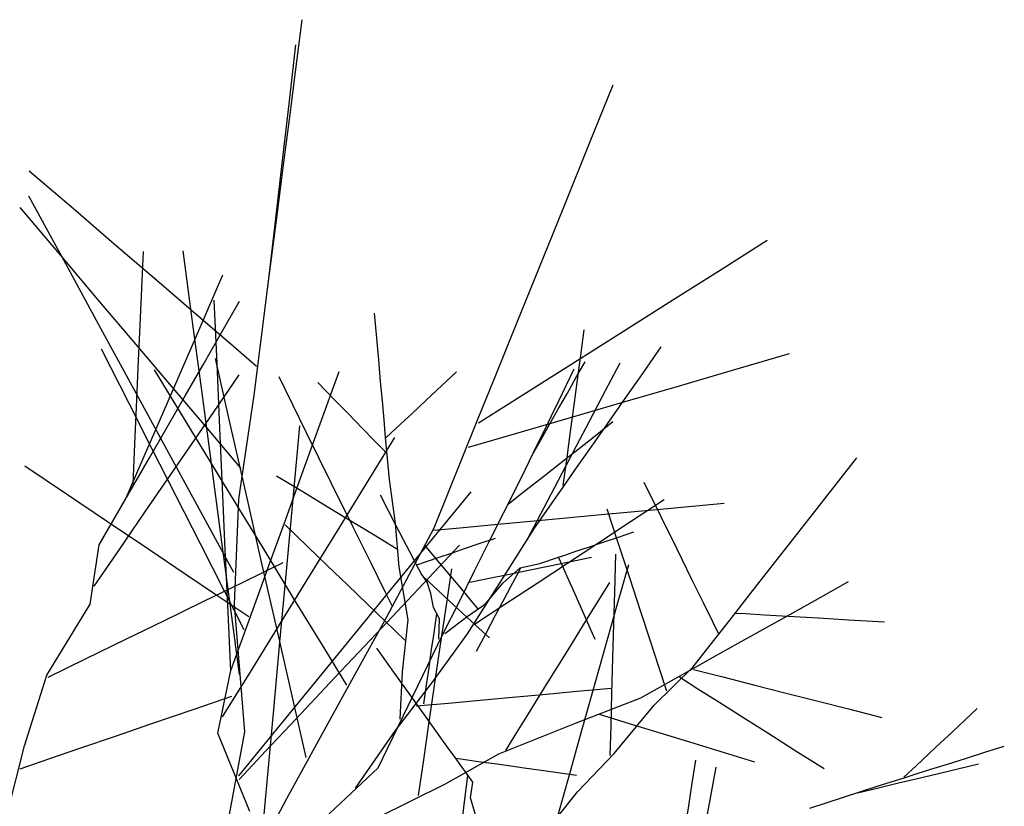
# Model space of a CAD drawing. Extents: x 563 to 2562, y 771 to 2619.
# Tile 22 of 23: x 2325 to 2492, y 1624 to 1758. Entities that reach past the tile are written whole.
import ezdxf

# ---------------------------------------------------------------- set-up
doc = ezdxf.new("R2010")
doc.units = 0
doc.layers.get('0').update_dxf_attribs({"linetype": 'CONTINUOUS'})
doc.layers.add('BAUCAD', color=6, linetype='CONTINUOUS')

# ---------------------------------------------------------------- blocks, each defined once
blk = doc.blocks.new('*U7')
at = {"color": 0}
for p, q in [((36.38, 175.53, 153.87), (37.52, 184.38, 155.87)), ((35.29, 170.14, 172.71), (36.44, 180.13, 177.13)), ((35.35, 167.48, 151.58), (36.38, 175.53, 153.87)), ((86.22, 163.46, 189.88), (90.23, 173.37, 192.31)), ((34.29, 161.47, 167.75), (35.29, 170.14, 172.71)), ((34.36, 159.79, 148.8), (35.35, 167.48, 151.58)), ((81.85, 152.65, 186.54), (86.22, 163.46, 189.88)), ((33.44, 154.15, 162.18), (34.29, 161.47, 167.75)), ((-1.26, 152.33, 158.01), (-8.73, 158.74, 161.33)), ((33.38, 152.11, 145.25), (34.36, 159.79, 148.8)), ((-2.54, 143.02, 98.63), (-8.79, 154.5, 98.35)), ((32.59, 146.79, 154.43), (33.44, 154.15, 162.18)), ((-3.28, 144.3, 128.91), (-10.27, 152.55, 130.71)), ((6.06, 146.04, 153.85), (-1.26, 152.33, 158.01)), ((32.49, 145.21, 141.1), (33.38, 152.11, 145.25)), ((77.61, 142.18, 182.43), (81.85, 152.65, 186.54)), ((108.5, 142.08, 174.08), (116.3, 147.01, 174.93)), ((13.28, 139.84, 148.55), (6.06, 146.04, 153.85)), ((19.05, 132.35, 75.64), (17.33, 145.23, 73.73)), ((31.66, 138.74, 135.91), (32.49, 145.21, 141.1)), ((32.03, 141.93, 146.62), (32.59, 146.79, 154.43)), ((2.91, 137, 126.92), (-3.28, 144.3, 128.91)), ((10.33, 138.89, 179.36), (10.6, 145.13, 179.74)), ((3.08, 132.69, 98.93), (-2.54, 143.02, 98.63)), ((31.65, 138.63, 136.18), (32.03, 141.93, 146.62)), ((74.06, 133.41, 178.02), (77.61, 142.18, 182.43)), ((100.33, 136.91, 172.96), (108.5, 142.08, 174.08)), ((21.23, 134.61, 172.64), (24.07, 141.14, 172.59)), ((10.05, 132.61, 178.88), (10.33, 138.89, 179.36)), ((19.54, 134.46, 142.46), (13.28, 139.84, 148.55)), ((29.36, 120.79, 121.5), (31.66, 138.74, 135.91)), ((9.71, 128.98, 124.15), (2.91, 137, 126.92)), ((23.09, 126.16, 214.37), (22.61, 136.87, 215.82)), ((91.97, 131.62, 171.53), (100.33, 136.91, 172.96)), ((23.56, 130.86, 187.37), (26.91, 136.68, 188.66)), ((18.68, 128.74, 172.69), (21.23, 134.61, 172.64)), ((25.42, 129.42, 134.58), (19.54, 134.46, 142.46)), ((50.16, 130.44, 222.16), (49.78, 134.67, 223.28)), ((9.1, 121.63, 99.34), (3.08, 132.69, 98.93)), ((9.74, 125.42, 178.2), (10.05, 132.61, 178.88)), ((20.54, 121.18, 77.71), (19.05, 132.35, 75.64)), ((70.44, 124.45, 172.16), (74.06, 133.41, 178.02)), ((84.73, 127.49, 194.95), (85.32, 131.87, 195.24)), ((20.71, 125.92, 185.99), (23.56, 130.86, 187.37)), ((50.49, 126.76, 220.93), (50.16, 130.44, 222.16)), ((83.03, 125.97, 169.61), (91.97, 131.62, 171.53)), ((8.17, 119.38, 238.97), (3.5, 128.55, 241.31)), ((15.37, 122.3, 121.24), (9.71, 128.98, 124.15)), ((15.92, 122.38, 172.76), (18.68, 128.74, 172.69)), ((29.8, 125.65, 125.72), (25.42, 129.42, 134.58)), ((95.22, 124.46, 202.77), (98.37, 128.97, 203.96)), ((25.17, 116.65, 120.89), (22.82, 127, 122.22)), ((84.18, 123.38, 194.62), (84.73, 127.49, 194.95)), ((110.44, 125, 184.66), (120.08, 127.81, 186.92)), ((9.44, 118.74, 177.4), (9.74, 125.42, 178.2)), ((17.69, 120.67, 184.14), (20.71, 125.92, 185.99)), ((23.57, 115.21, 212.5), (23.09, 126.16, 214.37)), ((50.81, 123.11, 219.37), (50.49, 126.76, 220.93)), ((74.91, 120.83, 167.42), (83.03, 125.97, 169.61)), ((82.3, 122.5, 223.24), (83.62, 125.22, 224.15)), ((83.9, 123.7, 216.62), (85.44, 126.42, 216.85)), ((88.93, 121.55, 179.07), (91.41, 126.25, 178.61)), ((18.66, 114.96, 152.68), (12.49, 125.06, 156.19)), ((22.48, 117.86, 165.61), (26.85, 124.23, 166.13)), ((38.27, 114.42, 176.83), (33.6, 123.89, 181.84)), ((40.33, 115.28, 258.16), (43.77, 124.77, 262.25)), ((61.2, 122.41, 227.24), (63.66, 124.71, 228.73)), ((67.08, 116.15, 164.91), (70.44, 124.45, 172.16)), ((82.45, 121.13, 216.35), (83.9, 123.7, 216.62)), ((92.25, 120.23, 201.37), (95.22, 124.46, 202.77)), ((101.46, 122.38, 181.99), (110.44, 125, 184.66)), ((12.93, 115.48, 172.86), (15.92, 122.38, 172.76)), ((21.23, 115.39, 117.4), (15.37, 122.3, 121.24)), ((42.96, 120.03, 225.16), (40.14, 122.91, 227.02)), ((51.11, 119.83, 217.56), (50.81, 123.11, 219.37)), ((58.45, 119.85, 225.07), (61.2, 122.41, 227.24)), ((81, 119.84, 222.11), (82.3, 122.5, 223.24)), ((83.6, 119.08, 194.18), (84.18, 123.38, 194.62)), ((92.26, 119.69, 178.54), (101.46, 122.38, 181.99)), ((14.58, 111.56, 99.81), (9.1, 121.63, 99.34)), ((14.62, 115.35, 181.75), (17.69, 120.67, 184.14)), ((22.25, 108.36, 80.7), (20.54, 121.18, 77.71)), ((26.8, 103.16, 108.34), (29.36, 120.79, 121.5)), ((67.37, 116.06, 164.84), (74.91, 120.83, 167.42)), ((81.03, 118.63, 216.03), (82.45, 121.13, 216.35)), ((86.19, 116.35, 179.7), (88.93, 121.55, 179.07)), ((89.53, 116.33, 199.73), (92.25, 120.23, 201.37)), ((12.06, 111.73, 236.51), (8.17, 119.38, 238.97)), ((9.17, 112.46, 176.47), (9.44, 118.74, 177.4)), ((45.28, 117.65, 223.17), (42.96, 120.03, 225.16)), ((51.4, 116.57, 215.18), (51.11, 119.83, 217.56)), ((56.19, 117.74, 222.71), (58.45, 119.85, 225.07)), ((79.48, 115.9, 215.58), (81.03, 118.63, 216.03)), ((79.76, 117.29, 220.72), (81, 119.84, 222.11)), ((82.99, 116.99, 174.07), (92.26, 119.69, 178.54)), ((83, 114.64, 193.61), (83.6, 119.08, 194.18)), ((18.85, 112.58, 165.07), (22.48, 117.86, 165.61)), ((47.74, 115.12, 220.35), (45.28, 117.65, 223.17)), ((54.18, 115.87, 219.79), (56.19, 117.74, 222.71)), ((73.9, 114.34, 168.38), (82.99, 116.99, 174.07)), ((78.55, 114.81, 218.95), (79.76, 117.29, 220.72)), ((10.38, 109.63, 172.97), (12.93, 115.48, 172.86)), ((11.64, 110.18, 178.77), (14.62, 115.35, 181.75)), ((27.2, 108.35, 112.33), (21.23, 115.39, 117.4)), ((24.02, 105.07, 210.33), (23.57, 115.21, 212.5)), ((27.97, 104.32, 118.91), (25.17, 116.65, 120.89)), ((36.03, 103.82, 87.78), (37.11, 115.57, 87.41)), ((37.23, 106.71, 253.4), (40.33, 115.28, 258.16)), ((51.66, 113.62, 212.21), (51.4, 116.57, 215.18)), ((52.57, 114.37, 216.2), (54.18, 115.87, 219.79)), ((59.87, 98.31, 149.31), (67.08, 116.15, 164.91)), ((78.05, 113.36, 215.06), (79.48, 115.9, 215.58)), ((83.43, 111.11, 180.51), (86.19, 116.35, 179.7)), ((86.86, 112.51, 197.67), (89.53, 116.33, 199.73)), ((87.14, 113.9, 206.15), (90.17, 116.29, 206.28)), ((24.99, 104.57, 148.1), (18.66, 114.96, 152.68)), ((42.45, 105.95, 171), (38.27, 114.42, 176.83)), ((49.67, 113.14, 217.26), (47.74, 115.12, 220.35)), ((48.37, 105.71, 195.63), (53.23, 113.59, 196.91)), ((52.3, 106.46, 205.02), (51.66, 113.62, 212.21)), ((51.7, 113.56, 212.31), (52.57, 114.37, 216.2)), ((65.68, 111.94, 161.51), (73.9, 114.34, 168.38)), ((77.53, 112.72, 216.94), (78.55, 114.81, 218.95)), ((82.4, 110.21, 192.91), (83, 114.64, 193.61)), ((84.2, 111.58, 205.99), (87.14, 113.9, 206.15)), ((8.87, 105.7, 175.2), (9.17, 112.46, 176.47)), ((15.23, 107.31, 164.39), (18.85, 112.58, 165.07)), ((51.18, 111.6, 213.46), (49.67, 113.14, 217.26)), ((76.68, 110.96, 214.52), (77.53, 112.72, 216.94)), ((76.71, 111.01, 214.46), (78.05, 113.36, 215.06)), ((84.02, 108.45, 194.84), (86.86, 112.51, 197.67)), ((9, 105.59, 175.31), (11.64, 110.18, 178.77)), ((16.17, 103.65, 233.2), (12.06, 111.73, 236.51)), ((20.04, 101.53, 100.39), (14.58, 111.56, 99.81)), ((51.87, 110.88, 209.64), (51.18, 111.6, 213.46)), ((74.61, 106.7, 208.67), (76.68, 110.96, 214.52)), ((80.93, 106.35, 181.43), (83.43, 111.11, 180.51)), ((81.18, 109.2, 205.79), (84.2, 111.58, 205.99)), ((81.76, 105.46, 191.95), (82.4, 110.21, 192.91)), ((127.42, 104.97, 240.25), (131.48, 110.16, 241.98)), ((-2.44, 104.03, 248.11), (-9.49, 108.77, 250.55)), ((7.51, 103, 173.11), (10.38, 109.63, 172.97)), ((78.44, 107.04, 205.56), (81.18, 109.2, 205.79)), ((10.85, 100.93, 163.37), (15.23, 107.31, 164.39)), ((23.91, 95.89, 84.37), (22.25, 108.36, 80.7)), ((37.33, 104.55, 207.99), (33.17, 107.06, 209.46)), ((75.26, 104.54, 205.22), (78.44, 107.04, 205.56)), ((81.87, 105.37, 191.99), (84.02, 108.45, 194.84)), ((3.14, 95.44, 167.64), (9, 105.59, 175.31)), ((34.44, 98.98, 247.76), (37.23, 106.71, 253.4)), ((46.16, 98.43, 164.06), (42.45, 105.95, 171)), ((43.49, 97.81, 194.02), (48.37, 105.71, 195.63)), ((53.31, 99.05, 198.41), (52.3, 106.46, 205.02)), ((71.67, 100.89, 203.68), (74.61, 106.7, 208.67)), ((76.9, 98.26, 185.42), (81.87, 105.37, 191.99)), ((78.5, 101.75, 182.54), (80.93, 106.35, 181.43)), ((98.34, 100.14, 243.11), (95.44, 105.99, 245.84)), ((4.55, 99.32, 245.03), (-2.44, 104.03, 248.11)), ((20.27, 95.58, 228.98), (16.17, 103.65, 233.2)), ((24.49, 94.61, 207.5), (24.02, 105.07, 210.33)), ((30.73, 95.17, 142.77), (24.99, 104.57, 148.1)), ((30.59, 92.79, 116.58), (27.97, 104.32, 118.91)), ((34.85, 90.93, 88.3), (36.03, 103.82, 87.78)), ((41.01, 102.31, 206.34), (37.33, 104.55, 207.99)), ((52.16, 101.16, 236.78), (50.78, 103.84, 238.15)), ((59.64, 96.48, 80.94), (66.13, 104.42, 80.43)), ((72.49, 102.35, 204.86), (75.26, 104.54, 205.22)), ((123.97, 100.56, 238.39), (127.42, 104.97, 240.25)), ((26.02, 85.33, 98.45), (26.8, 103.16, 108.34)), ((44.62, 100.12, 204.25), (41.01, 102.31, 206.34)), ((93.16, 99.35, 172.64), (98.85, 103.09, 172.26)), ((97.63, 101.41, 189.26), (109.02, 102.48, 193.99)), ((6.54, 94.65, 162.11), (10.85, 100.93, 163.37)), ((25.91, 90.74, 101.17), (20.04, 101.53, 100.39)), ((47.86, 98.16, 201.8), (44.62, 100.12, 204.25)), ((53.41, 98.76, 235.18), (52.16, 101.16, 236.78)), ((69.19, 95.99, 199.76), (71.67, 100.89, 203.68)), ((75.74, 96.5, 184.15), (78.5, 101.75, 182.54)), ((78.67, 99.64, 177.49), (88.18, 100.53, 184.2)), ((88.18, 100.53, 184.2), (97.63, 101.41, 189.26)), ((91.02, 95.9, 222.97), (89.21, 101.44, 224.75)), ((101.04, 94.67, 239.81), (98.34, 100.14, 243.11)), ((120.24, 95.79, 235.82), (123.97, 100.56, 238.39)), ((11.54, 94.61, 241.09), (4.55, 99.32, 245.03)), ((32.05, 92.37, 241.19), (34.44, 98.98, 247.76)), ((38.46, 95.1, 191.03), (34.65, 98.78, 191.92)), ((53.94, 91.68, 192.14), (53.31, 99.05, 198.41)), ((54.71, 96.24, 232.93), (53.41, 98.76, 235.18)), ((64.23, 98.29, 160.61), (70.67, 98.9, 169.77)), ((70.67, 98.9, 169.77), (78.67, 99.64, 177.49)), ((87.81, 95.83, 173.09), (93.16, 99.35, 172.64)), ((38.2, 89.23, 191.83), (43.49, 97.81, 194.02)), ((49.18, 92.31, 156.08), (46.16, 98.43, 164.06)), ((50.99, 96.26, 198.61), (47.86, 98.16, 201.8)), ((51.86, 83.23, 131.81), (59.87, 98.31, 149.31)), ((59.81, 97.88, 149.33), (64.23, 98.29, 160.61)), ((71.72, 90.13, 180.49), (76.9, 98.26, 185.42)), ((91.12, 96.73, 239.16), (93.71, 97.6, 240.25)), ((1.58, 85.35, 157.68), (3.14, 95.44, 167.64)), ((24.34, 87.56, 223.52), (20.27, 95.58, 228.98)), ((25.48, 84.1, 88.79), (23.91, 95.89, 84.37)), ((36.07, 86.41, 136.29), (30.73, 95.17, 142.77)), ((41.81, 91.88, 190.06), (38.46, 95.1, 191.03)), ((53.56, 94.71, 194.87), (50.99, 96.26, 198.61)), ((53.67, 89.18, 81.54), (59.64, 96.48, 80.94)), ((55.73, 94.26, 230.48), (54.71, 96.24, 232.93)), ((57.21, 87.96, 192.36), (64.18, 95.36, 195.25)), ((60.24, 93.03, 208.84), (58.3, 95.36, 210.02)), ((65.04, 94.78, 232.19), (67.53, 95.63, 233.29)), ((66.76, 91.11, 195.67), (69.19, 95.99, 199.76)), ((67.53, 95.63, 233.29), (70.27, 96.56, 234.25)), ((82.49, 92.33, 173.65), (87.81, 95.83, 173.09)), ((85.88, 94.98, 235.88), (88.49, 95.86, 237.74)), ((88.49, 95.86, 237.74), (91.12, 96.73, 239.16)), ((92.96, 90.01, 220.55), (91.02, 95.9, 222.97)), ((116.77, 91.36, 232.74), (120.24, 95.79, 235.82)), ((2.24, 88.41, 160.54), (6.54, 94.65, 162.11)), ((17.71, 90.46, 236.56), (11.54, 94.61, 241.09)), ((24.96, 84.03, 203.88), (24.49, 94.61, 207.5)), ((56.49, 92.81, 227.67), (55.73, 94.26, 230.48)), ((60.75, 93.32, 229.35), (62.82, 94.02, 230.91)), ((62.82, 94.02, 230.91), (65.04, 94.78, 232.19)), ((80.97, 93.34, 228.65), (82.17, 93.74, 231.53)), ((82.17, 93.74, 231.53), (83.9, 94.32, 233.97)), ((83.9, 94.32, 233.97), (85.88, 94.98, 235.88)), ((90.48, 87.48, 197.34), (90.65, 93.86, 198.33)), ((103.57, 89.55, 235.75), (101.04, 94.67, 239.81)), ((27.53, 89.12, 159.24), (34.27, 92.41, 160.08)), ((30.16, 87.15, 233.6), (32.05, 92.37, 241.19)), ((33.27, 81, 113.58), (30.59, 92.79, 116.58)), ((45.18, 88.63, 188.82), (41.81, 91.88, 190.06)), ((51.64, 87.33, 145.69), (49.18, 92.31, 156.08)), ((56.88, 92.05, 224.57), (56.49, 92.81, 227.67)), ((57.66, 90.55, 218.36), (56.88, 92.05, 224.57)), ((56.96, 92.03, 224.58), (58.59, 92.58, 227.1)), ((58.59, 92.58, 227.1), (60.75, 93.32, 229.35)), ((62.09, 90.83, 207.4), (60.24, 93.03, 208.84)), ((74.44, 91.54, 213.44), (77.81, 92.28, 221.01)), ((75.57, 91.07, 197.43), (79.22, 91.82, 198.25)), ((77.35, 88.95, 174.32), (82.49, 92.33, 173.65)), ((77.81, 92.28, 221.01), (80.97, 93.34, 228.65)), ((79.22, 91.82, 198.25), (82.76, 92.56, 198.89)), ((80.96, 93.26, 228.69), (81.57, 91.89, 231.26)), ((81.57, 91.89, 231.26), (82.37, 90.11, 233.41)), ((82.76, 92.56, 198.89), (86.56, 93.34, 199.43)), ((90.85, 85, 172.73), (92.86, 92.11, 172.54)), ((23.07, 86.85, 231.29), (17.71, 90.46, 236.56)), ((33.75, 78.94, 88.9), (34.85, 90.93, 88.3)), ((55.49, 82.69, 185.69), (53.94, 91.68, 192.14)), ((58.67, 89.1, 212.04), (57.66, 90.55, 218.36)), ((61.89, 84.79, 166.04), (62.85, 91.38, 167.42)), ((63.66, 88.96, 205.79), (62.09, 90.83, 207.4)), ((64.1, 85.71, 190.81), (66.76, 91.11, 195.67)), ((65.55, 80.33, 175.62), (71.72, 90.13, 180.49)), ((68.94, 89.69, 195.28), (72.34, 90.4, 196.51)), ((71.59, 88.99, 206.98), (74.44, 91.54, 213.44)), ((72.34, 90.4, 196.51), (75.57, 91.07, 197.43)), ((73.87, 90.29, 217.6), (72.82, 88.31, 220.95)), ((74.51, 91.49, 213.81), (73.87, 90.29, 217.6)), ((82.37, 90.11, 233.41), (83.48, 87.6, 235.57)), ((113.48, 87.15, 228.87), (116.77, 91.36, 232.74)), ((20.75, 85.82, 158.18), (27.53, 89.12, 159.24)), ((33.38, 81.41, 189.3), (38.2, 89.23, 191.83)), ((48.57, 85.36, 187.23), (45.18, 88.63, 188.82)), ((46.97, 80.99, 82.37), (53.67, 89.18, 81.54)), ((57.96, 90.09, 216.78), (58.99, 89.14, 219.87)), ((59.31, 87.15, 205.75), (58.67, 89.1, 212.04)), ((58.99, 89.14, 219.87), (60.54, 87.7, 222.63)), ((65.11, 87.22, 203.78), (63.66, 88.96, 205.79)), ((65.93, 89.07, 193.88), (68.94, 89.69, 195.28)), ((68.57, 85.42, 200.37), (71.59, 88.99, 206.98)), ((71.87, 85.34, 175.22), (77.35, 88.95, 174.32)), ((85.83, 82.86, 187.57), (89.66, 89.03, 190.31)), ((94.91, 84.07, 217.42), (92.96, 90.01, 220.55)), ((105.58, 85.5, 231.32), (103.57, 89.55, 235.75)), ((125.41, 86.55, 204.19), (130.11, 89.18, 205.65)), ((28.49, 83.2, 223.78), (23.07, 86.85, 231.29)), ((27.67, 81.03, 217.56), (24.34, 87.56, 223.52)), ((28.76, 83.28, 223.76), (30.16, 87.15, 233.6)), ((50.03, 80.34, 188.58), (57.21, 87.96, 192.36)), ((52.75, 85.07, 134.45), (51.64, 87.33, 145.69)), ((59.78, 84.83, 199.34), (59.31, 87.15, 205.75)), ((60.54, 87.7, 222.63), (62.44, 85.94, 224.96)), ((66.31, 85.79, 201.38), (65.11, 87.22, 203.78)), ((72.82, 88.31, 220.95), (71.69, 86.18, 223.37)), ((83.48, 87.6, 235.57), (84.56, 85.18, 237.14)), ((90.32, 81.96, 196.28), (90.48, 87.48, 197.34)), ((111.01, 83.98, 224.86), (113.48, 87.15, 228.87)), ((-5.73, 73.36, 150.8), (1.58, 85.35, 157.68)), ((14.06, 82.56, 156.86), (20.75, 85.82, 158.18)), ((27.79, 63.73, 91), (26.02, 85.33, 98.45)), ((41.4, 77.68, 127.61), (36.07, 86.41, 136.29)), ((51.61, 82.43, 185.42), (48.57, 85.36, 187.23)), ((61.37, 80.27, 187.38), (64.1, 85.71, 190.81)), ((62.44, 85.94, 224.96), (64.61, 83.92, 226.94)), ((65.48, 83.3, 194.32), (68.57, 85.42, 200.37)), ((67.27, 84.64, 198.17), (66.31, 85.79, 201.38)), ((66.73, 81.96, 176.28), (71.87, 85.34, 175.22)), ((71.69, 86.18, 223.37), (70.23, 83.44, 225.61)), ((84.56, 85.18, 237.14), (85.81, 82.38, 238.54)), ((107.13, 82.35, 226.23), (105.58, 85.5, 231.32)), ((120.27, 83.68, 202.16), (125.41, 86.55, 204.19)), ((25.4, 74.04, 199.51), (24.96, 84.03, 203.88)), ((26.9, 73.47, 93.89), (25.48, 84.1, 88.79)), ((60.76, 82.9, 192.97), (59.78, 84.83, 199.34)), ((60.25, 83.75, 196.29), (60.03, 82.16, 199.26)), ((60.91, 78.14, 164.29), (61.89, 84.79, 166.04)), ((64.61, 83.92, 226.94), (66.82, 81.88, 228.46)), ((70.23, 83.44, 225.61), (68.62, 80.42, 227.49)), ((88.82, 77.8, 172.97), (90.85, 85, 172.73)), ((96.55, 79.08, 213.98), (94.91, 84.07, 217.42)), ((103.77, 74.73, 213.15), (111.01, 83.98, 224.86)), ((110.98, 83.86, 224.98), (112.65, 83.76, 230.57)), ((112.65, 83.76, 230.57), (115.83, 83.57, 235.79)), ((115.55, 81.05, 199.78), (120.27, 83.68, 202.16)), ((115.83, 83.57, 235.79), (119.87, 83.34, 240.12)), ((7.63, 79.43, 155.27), (14.06, 82.56, 156.86)), ((25.45, 74.12, 200.49), (28.76, 83.28, 223.76)), ((44.1, 69.19, 116), (51.86, 83.23, 131.81)), ((54.92, 79.25, 182.88), (51.61, 82.43, 185.42)), ((54.54, 73.93, 178.45), (55.49, 82.69, 185.69)), ((60.03, 82.16, 199.26), (59.74, 80.13, 201.65)), ((60.66, 79.46, 186.23), (60.76, 82.9, 192.97)), ((61.7, 80.4, 187.31), (65.48, 83.3, 194.32)), ((66.82, 81.88, 228.46), (69.23, 79.65, 229.76)), ((82.52, 77.52, 184.52), (85.83, 82.86, 187.57)), ((85.81, 82.38, 238.54), (87.13, 79.41, 239.69)), ((90.17, 76.27, 194.89), (90.32, 81.96, 196.28)), ((108.09, 80.41, 220.49), (107.13, 82.35, 226.23)), ((119.87, 83.34, 240.12), (125.02, 83.04, 244.08)), ((125.02, 83.04, 244.08), (130.09, 82.74, 247.02)), ((130.09, 82.74, 247.02), (136.21, 82.38, 249.75)), ((28.69, 73.81, 186.19), (33.38, 81.41, 189.3)), ((35.97, 69.11, 109.76), (33.27, 81, 113.58)), ((40.92, 73.59, 83.32), (46.97, 80.99, 82.37)), ((43.07, 72.94, 183.89), (50.03, 80.34, 188.58)), ((50.41, 57.62, 165.09), (61.37, 80.27, 187.38)), ((59.74, 80.13, 201.65), (59.34, 77.33, 203.99)), ((59.62, 72.17, 169.48), (65.55, 80.33, 175.62)), ((68.62, 80.42, 227.49), (66.98, 77.32, 228.99)), ((111.42, 78.74, 197.08), (115.55, 81.05, 199.78)), ((0.81, 76.11, 153.15), (7.63, 79.43, 155.27)), ((32.7, 67.54, 89.61), (33.75, 78.94, 88.9)), ((97.97, 74.76, 209.95), (96.55, 79.08, 213.98)), ((107.18, 76.37, 193.41), (111.42, 78.74, 197.08)), ((45.09, 71.62, 119.02), (41.4, 77.68, 127.61)), ((53.05, 73.87, 259.68), (50.14, 77.94, 261.6)), ((59.34, 77.33, 203.99), (58.95, 74.57, 205.7)), ((59.89, 71.17, 161.96), (60.91, 78.14, 164.29)), ((78.93, 71.73, 180.2), (82.52, 77.52, 184.52)), ((86.77, 70.55, 173.27), (88.82, 77.8, 172.97)), ((-5.53, 73.02, 150.64), (0.81, 76.11, 153.15)), ((90, 70.28, 193.04), (90.17, 76.27, 194.89)), ((103.76, 74.46, 189.29), (107.18, 76.37, 193.41)), ((23.2, 63.52, 176.61), (25.45, 74.12, 200.49)), ((24.03, 66.26, 182.24), (28.69, 73.81, 186.19)), ((33.77, 64.85, 84.71), (40.92, 73.59, 83.32)), ((55.81, 70.03, 257.35), (53.05, 73.87, 259.68)), ((54.11, 65.91, 172.72), (54.54, 73.93, 178.45)), ((58.95, 74.57, 205.7), (58.55, 71.68, 207.08)), ((94.9, 69.52, 178.64), (103.76, 74.46, 189.29)), ((97.14, 68.25, 199.36), (103.77, 74.73, 213.15)), ((99.32, 70.63, 204.4), (97.97, 74.76, 209.95)), ((103.8, 74.3, 189.34), (108.79, 73.03, 192.38)), ((-9.53, 61.36, 142.28), (-5.73, 73.36, 150.8)), ((36.49, 65.96, 178.12), (43.07, 72.94, 183.89)), ((53.34, 63.94, 163.02), (59.62, 72.17, 169.48)), ((101.43, 73.03, 186.62), (104.57, 71.05, 191.45)), ((108.79, 73.03, 192.38), (114.2, 71.65, 194.93)), ((58.55, 71.68, 207.08), (58.1, 68.49, 208.27)), ((59, 65.05, 159.36), (59.89, 71.17, 161.96)), ((75.85, 66.77, 175.23), (78.93, 71.73, 180.2)), ((78.27, 70.07, 173.23), (84.04, 70.6, 174.22)), ((84.04, 70.6, 174.22), (89.94, 71.14, 175.02)), ((84.86, 63.8, 173.62), (86.77, 70.55, 173.27)), ((89.85, 64.73, 190.86), (90, 70.28, 193.04)), ((104.57, 71.05, 191.45), (108.29, 68.69, 195.4)), ((114.2, 71.65, 194.93), (119.33, 70.34, 196.81)), ((119.33, 70.34, 196.81), (124.71, 68.97, 198.36)), ((19.22, 67.6, 159.43), (25.61, 69.79, 161.32)), ((34.93, 52.42, 98.92), (44.1, 69.19, 116)), ((38.18, 59.37, 105.78), (35.97, 69.11, 109.76)), ((58.26, 66.61, 254.63), (55.81, 70.03, 257.35)), ((56.84, 68.12, 166.48), (62.29, 68.61, 168.86)), ((62.29, 68.61, 168.86), (67.67, 69.11, 170.7)), ((67.67, 69.11, 170.7), (72.53, 69.55, 172.01)), ((72.53, 69.55, 172.01), (78.27, 70.07, 173.23)), ((83.81, 65.22, 171.21), (94.9, 69.52, 178.64)), ((108.29, 68.69, 195.4), (112.61, 65.96, 198.79)), ((124.71, 68.97, 198.36), (130.07, 67.61, 199.59)), ((11.86, 65.07, 156.67), (19.22, 67.6, 159.43)), ((31.63, 55.88, 90.52), (32.7, 67.54, 89.61)), ((73.62, 63.16, 170.08), (75.85, 66.77, 175.23)), ((90.41, 60.08, 189.27), (97.14, 68.25, 199.36)), ((130.07, 67.61, 199.59), (135.74, 66.16, 200.63)), ((149.88, 65.78, 230.39), (151.91, 67.67, 230.66)), ((5.86, 63.02, 153.79), (11.86, 65.07, 156.67)), ((31.35, 60.5, 172.09), (36.49, 65.96, 178.12)), ((60.47, 63.52, 251.33), (58.26, 66.61, 254.63)), ((70.82, 60.02, 163.04), (83.81, 65.22, 171.21)), ((87.85, 66.72, 174.15), (90.2, 66, 180.81)), ((90.2, 66, 180.81), (93.82, 64.89, 186.37)), ((112.61, 65.96, 198.79), (116.61, 63.43, 201.18)), ((147.65, 63.68, 230.02), (149.88, 65.78, 230.39)), ((28.62, 50.25, 156.26), (23.2, 63.52, 176.61)), ((24.38, 45.5, 80.61), (27.79, 63.73, 91)), ((26.78, 56.3, 86.42), (33.77, 64.85, 84.71)), ((46.55, 54.18, 158.41), (53.34, 63.94, 163.02)), ((58.12, 59, 156.03), (59, 65.05, 159.36)), ((62.15, 61.16, 247.71), (60.47, 63.52, 251.33)), ((82.79, 56.45, 174.09), (84.86, 63.8, 173.62)), ((89.71, 59.73, 188.34), (89.85, 64.73, 190.86)), ((93.82, 64.89, 186.37), (97.94, 63.62, 190.63)), ((97.94, 63.62, 190.63), (103.13, 62.04, 194.53)), ((116.61, 63.43, 201.18), (121.53, 60.31, 203.48)), ((145.7, 61.86, 229.61), (147.65, 63.68, 230.02)), ((-0.17, 60.95, 150.02), (5.86, 63.02, 153.79)), ((72.02, 60.6, 164.1), (73.62, 63.16, 170.08)), ((103.13, 62.04, 194.53), (108.26, 60.46, 197.45)), ((143.78, 60.06, 229.11), (145.7, 61.86, 229.61)), ((-12.44, 49.98, 134.59), (-9.53, 61.36, 142.28)), ((-5.41, 59.16, 145.67), (-0.17, 60.95, 150.02)), ((26.81, 55.68, 164.62), (31.35, 60.5, 172.09)), ((63.44, 59.37, 243.16), (62.15, 61.16, 247.71)), ((84.18, 53.56, 178.78), (90.41, 60.08, 189.27)), ((108.26, 60.46, 197.45), (114.14, 58.66, 200.04)), ((121.53, 60.31, 203.48), (125.97, 57.5, 205.1)), ((149.89, 59.23, 235.47), (153.21, 60.27, 236.74)), ((153.21, 60.27, 236.74), (156.49, 61.31, 237.73)), ((-10.29, 57.49, 139.99), (-5.41, 59.16, 145.67)), ((57.24, 52.98, 151.67), (58.12, 59, 156.03)), ((61.71, 54.89, 154.53), (70.82, 60.02, 163.04)), ((66.43, 55.19, 232.56), (63.44, 59.37, 243.16)), ((63.53, 59.27, 243.21), (64.82, 59.09, 248.11)), ((64.82, 59.09, 248.11), (67.31, 58.74, 252.48)), ((67.31, 58.74, 252.48), (70.95, 58.24, 256.57)), ((103.62, 55.02, 216.69), (104.22, 58.95, 218.05)), ((141.57, 57.99, 228.38), (143.78, 60.06, 229.11)), ((146.85, 58.27, 233.98), (149.89, 59.23, 235.47)), ((34.73, 42.99, 140.59), (50.41, 57.62, 165.09)), ((70.95, 58.24, 256.57), (75.11, 57.66, 259.91)), ((75.11, 57.66, 259.91), (79.28, 57.07, 262.41)), ((79.28, 57.07, 262.41), (83.98, 56.42, 264.59)), ((105.71, 47.09, 193.5), (107.68, 57.76, 196.38)), ((139.49, 56.04, 227.51), (141.57, 57.99, 228.38)), ((141.75, 56.66, 230.24), (144.07, 57.39, 232.21)), ((144.07, 57.39, 232.21), (146.85, 58.27, 233.98)), ((145.33, 56.69, 219.7), (148.63, 57.47, 219.82)), ((148.63, 57.47, 219.82), (152.11, 58.31, 219.91)), ((30.63, 45.02, 91.58), (31.63, 55.88, 90.52)), ((65.53, 56.31, 235.84), (65.31, 54.53, 240.84)), ((66.04, 52.54, 222.23), (66.43, 55.19, 232.56)), ((80.87, 49.68, 174.63), (82.79, 56.45, 174.09)), ((134.94, 54.51, 222.06), (139.5, 55.95, 227.54)), ((135.2, 54.27, 219.15), (138.54, 55.07, 219.38)), ((138.54, 55.07, 219.38), (141.77, 55.84, 219.55)), ((139.5, 55.95, 227.54), (141.75, 56.66, 230.24)), ((141.77, 55.84, 219.55), (145.33, 56.69, 219.7)), ((50.29, 49.23, 146.61), (61.71, 54.89, 154.53)), ((65.31, 54.53, 240.84), (64.93, 51.43, 245.5)), ((75.95, 43.28, 168.88), (84.18, 53.56, 178.78)), ((103.02, 51.18, 214.99), (103.62, 55.02, 216.69)), ((129.22, 52.67, 216.84), (134.94, 54.51, 222.06)), ((131.6, 53.41, 218.85), (135.2, 54.27, 219.15)), ((25.64, 35.1, 83.32), (34.93, 52.42, 98.92)), ((67.03, 49.11, 212.04), (66.04, 52.54, 222.23)), ((123.55, 50.83, 212.36), (129.22, 52.67, 216.84)), ((64.93, 51.43, 245.5), (64.5, 47.93, 249.03)), ((102.41, 47.23, 212.72), (103.02, 51.18, 214.99))]:
    blk.add_line(p, q, dxfattribs=at)

msp = doc.modelspace()

# ---------------------------------------------------------------- block references
at = {"layer": 'BAUCAD'}
msp.add_blockref('*U7', (2335.38, 1573.26), dxfattribs=at)

doc.saveas('drawing.dxf')
